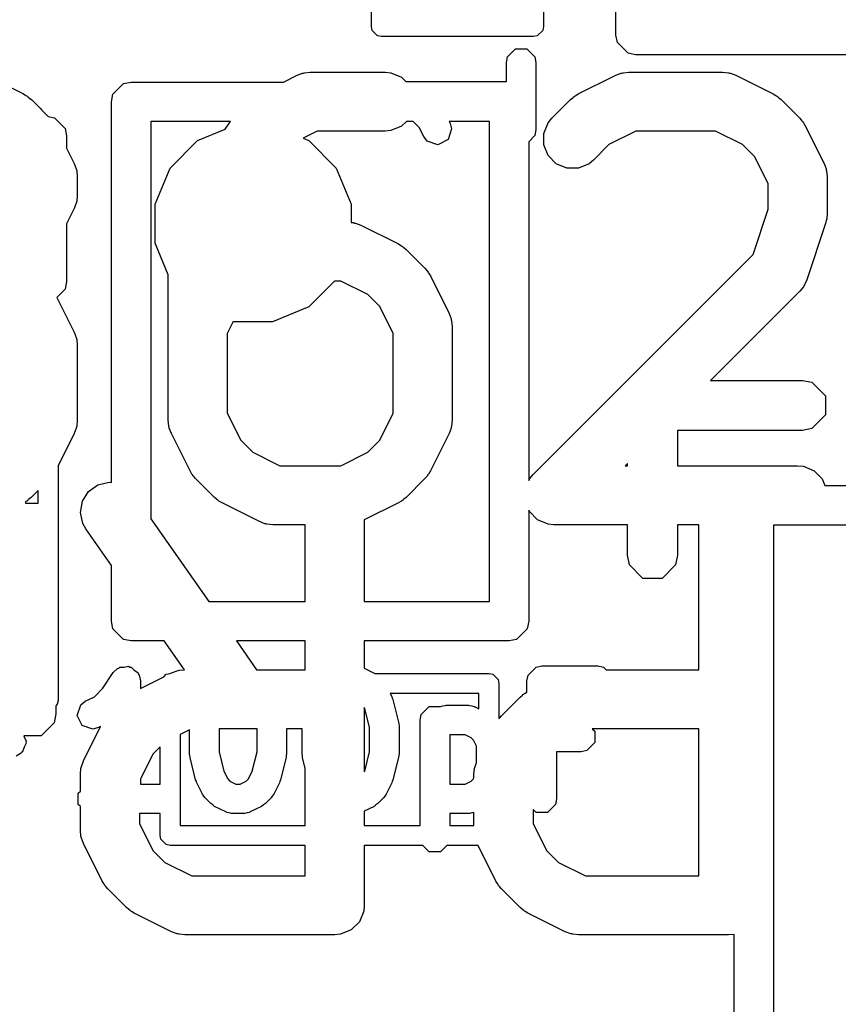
# Model space of a CAD drawing. Extents: x 95.1 to 121.9, y -82.3 to -63.1.
# Tile 6 of 35: x 100.1 to 102.2, y -72.3 to -69.8. Entities that reach past the tile are written whole.
import ezdxf

# ---------------------------------------------------------------- set-up
doc = ezdxf.new("R2010")
doc.units = 0
doc.layers.add('BLACK', color=7, linetype='CONTINUOUS')

msp = doc.modelspace()

# ---------------------------------------------------------------- linework, layer by layer
at = {"layer": 'BLACK', "linetype": 'CONTINUOUS'}
for p, q in [((101.6216, -69.8006), (101.6216, -66.7906)), ((101.0006, -69.779), (101.0006, -68.969)), ((101.4374, -69.207786), (101.4374, -69.779)), ((101.002533, -69.78872), (101.0006, -69.779)), ((101.01628, -69.802467), (101.002533, -69.78872)), ((101.435467, -69.78872), (101.42172, -69.802467)), ((101.4374, -69.779), (101.435467, -69.78872)), ((101.026, -69.8044), (101.01628, -69.802467)), ((101.412, -69.8044), (101.026, -69.8044)), ((101.42172, -69.802467), (101.412, -69.8044)), ((101.625406, -69.819734), (101.6216, -69.8006)), ((101.34634, -69.855934), (101.366634, -69.83564)), ((101.366634, -69.83564), (101.395336, -69.83564)), ((101.395336, -69.83564), (101.41563, -69.855934)), ((101.652466, -69.846794), (101.625406, -69.819734)), ((101.343485, -69.870285), (101.34634, -69.855934)), ((101.41563, -69.855934), (101.418485, -69.870285)), ((101.6716, -69.8506), (101.652466, -69.846794)), ((103.392847, -69.8506), (101.6716, -69.8506)), ((101.343485, -69.918499), (101.343485, -69.870285)), ((101.418485, -69.870285), (101.418485, -70.041714)), ((100.021398, -69.902737), (100.116636, -69.950356)), ((100.776933, -69.92), (100.811459, -69.902737)), ((100.811459, -69.902737), (100.82519, -69.897482)), ((100.82519, -69.897482), (100.827879, -69.89729)), ((100.827879, -69.89729), (100.830368, -69.89626)), ((100.830368, -69.89626), (100.845, -69.894819)), ((100.845, -69.894819), (101.035476, -69.894819)), ((101.035476, -69.894819), (101.050108, -69.89626)), ((101.050108, -69.89626), (101.077144, -69.907459)), ((101.077144, -69.907459), (101.088184, -69.918499)), ((101.088184, -69.918499), (101.343485, -69.918499)), ((101.525745, -69.950356), (101.620983, -69.902737)), ((101.620983, -69.902737), (101.634714, -69.897482)), ((101.634714, -69.897482), (101.637403, -69.89729)), ((101.637403, -69.89729), (101.639892, -69.89626)), ((101.639892, -69.89626), (101.654524, -69.894819)), ((101.654524, -69.894819), (101.892619, -69.894819)), ((101.892619, -69.894819), (101.907251, -69.89626)), ((101.907251, -69.89626), (101.90974, -69.897291)), ((101.90974, -69.897291), (101.912428, -69.897482)), ((101.912428, -69.897482), (101.92616, -69.902737)), ((101.92616, -69.902737), (102.021398, -69.950356)), ((100.343806, -69.950866), (100.370866, -69.923806)), ((100.370866, -69.923806), (100.39, -69.92)), ((100.39, -69.92), (100.776933, -69.92)), ((100.116636, -69.950356), (100.122935, -69.95432)), ((100.122935, -69.95432), (100.124763, -69.955078)), ((100.124763, -69.955078), (100.126819, -69.956766)), ((100.126819, -69.956766), (100.129079, -69.958188)), ((100.129079, -69.958188), (100.130378, -69.959686)), ((100.130378, -69.959686), (100.134087, -69.96273)), ((100.134087, -69.96273), (100.137855, -69.965248)), ((100.137855, -69.965248), (100.160713, -69.988105)), ((100.34, -69.97), (100.343806, -69.950866)), ((101.458634, -70.012024), (101.506253, -69.964405)), ((101.506253, -69.964405), (101.512002, -69.959686)), ((101.512002, -69.959686), (101.513302, -69.958188)), ((101.513302, -69.958188), (101.515561, -69.956766)), ((101.515561, -69.956766), (101.517618, -69.955078)), ((101.517618, -69.955078), (101.519445, -69.95432)), ((101.519445, -69.95432), (101.525745, -69.950356)), ((102.021398, -69.950356), (102.027697, -69.95432)), ((102.027697, -69.95432), (102.029525, -69.955078)), ((102.029525, -69.955078), (102.031581, -69.956766)), ((102.031581, -69.956766), (102.033841, -69.958188)), ((102.033841, -69.958188), (102.03514, -69.959686)), ((102.03514, -69.959686), (102.04089, -69.964405)), ((102.04089, -69.964405), (102.088509, -70.012024)), ((100.160713, -69.988105), (100.162495, -69.990772)), ((100.162495, -69.990772), (100.179399, -70.007676)), ((100.34, -70.937792), (100.34, -69.97)), ((100.179399, -70.007676), (100.195134, -70.010806)), ((100.195134, -70.010806), (100.222194, -70.037866)), ((101.449307, -70.023389), (101.458634, -70.012024)), ((102.088509, -70.012024), (102.093227, -70.017773)), ((102.093227, -70.017773), (102.094726, -70.019073)), ((102.094726, -70.019073), (102.096147, -70.021332)), ((100.222194, -70.037866), (100.226, -70.057)), ((100.44, -70.02), (100.44, -71.029585)), ((100.642564, -70.02), (100.44, -70.02)), ((100.558885, -70.068807), (100.628813, -70.039841)), ((100.628813, -70.039841), (100.639739, -70.023454)), ((100.639739, -70.023454), (100.639773, -70.023411)), ((100.639773, -70.023411), (100.639783, -70.023389)), ((100.639783, -70.023389), (100.642564, -70.02)), ((101.050108, -70.043378), (101.035476, -70.044819)), ((101.077144, -70.032179), (101.050108, -70.043378)), ((101.089323, -70.02), (101.077144, -70.032179)), ((101.106238, -70.02), (101.089323, -70.02)), ((101.121594, -70.035355), (101.106238, -70.02)), ((101.133159, -70.058484), (101.121594, -70.035355)), ((101.204105, -70.039056), (101.195029, -70.066283)), ((101.197769, -70.02), (101.200241, -70.024943)), ((101.3, -70.02), (101.197769, -70.02)), ((101.200241, -70.024943), (101.204105, -70.039056)), ((101.3, -71.24), (101.3, -70.02)), ((101.418485, -70.041714), (101.41563, -70.056065)), ((101.438108, -70.050426), (101.449307, -70.023389)), ((102.096147, -70.021332), (102.097836, -70.023389)), ((102.097836, -70.023389), (102.098593, -70.025216)), ((102.098593, -70.025216), (102.102558, -70.031516)), ((102.102558, -70.031516), (102.150177, -70.126754)), ((100.226, -70.057), (100.226, -70.087924)), ((100.488807, -70.138885), (100.558885, -70.068807)), ((100.862705, -70.044819), (100.826683, -70.062829)), ((100.826683, -70.062829), (100.841115, -70.068807)), ((100.841115, -70.068807), (100.911193, -70.138885)), ((101.035476, -70.044819), (100.862705, -70.044819)), ((101.14213, -70.070043), (101.133159, -70.058484)), ((101.195029, -70.066283), (101.169358, -70.079119)), ((101.41563, -70.056065), (101.4, -70.071695)), ((101.438108, -70.079688), (101.438108, -70.050426)), ((101.672229, -70.044819), (101.603713, -70.079077)), ((101.874914, -70.044819), (101.672229, -70.044819)), ((101.94343, -70.079077), (101.874914, -70.044819)), ((100.226, -70.087924), (100.245415, -70.126754)), ((101.169358, -70.079119), (101.14213, -70.070043)), ((101.4, -70.071695), (101.4, -70.932226)), ((101.449307, -70.106725), (101.438108, -70.079688)), ((101.603713, -70.079077), (101.5647, -70.11809)), ((101.973837, -70.109484), (101.94343, -70.079077)), ((101.469999, -70.127417), (101.449307, -70.106725)), ((101.5647, -70.11809), (101.553335, -70.127417)), ((102.008095, -70.178), (101.973837, -70.109484)), ((100.245415, -70.126754), (100.25067, -70.140485)), ((100.25067, -70.140485), (100.250861, -70.143174)), ((100.250861, -70.143174), (100.251892, -70.145663)), ((100.450881, -70.230447), (100.488807, -70.138885)), ((100.911193, -70.138885), (100.949119, -70.230447)), ((101.497036, -70.138616), (101.469999, -70.127417)), ((101.526298, -70.138616), (101.497036, -70.138616)), ((101.553335, -70.127417), (101.526298, -70.138616)), ((102.150177, -70.126754), (102.155432, -70.140485)), ((102.155432, -70.140485), (102.155623, -70.143174)), ((102.155623, -70.143174), (102.156654, -70.145663)), ((100.251892, -70.145663), (100.253333, -70.160295)), ((100.253333, -70.160295), (100.253333, -70.207914)), ((102.156654, -70.145663), (102.158095, -70.160295)), ((102.158095, -70.160295), (102.158095, -70.255533)), ((102.008095, -70.243363), (102.008095, -70.178)), ((100.253333, -70.207914), (100.251892, -70.222546)), ((100.245415, -70.241455), (100.226, -70.280285)), ((100.25067, -70.227724), (100.245415, -70.241455)), ((100.250861, -70.225034), (100.25067, -70.227724)), ((100.251892, -70.222546), (100.250861, -70.225034)), ((100.450881, -70.329553), (100.450881, -70.230447)), ((100.949119, -70.230447), (100.949119, -70.276645)), ((101.969923, -70.357876), (102.008095, -70.243363)), ((102.156915, -70.267511), (102.156654, -70.270165)), ((102.157506, -70.264914), (102.156915, -70.267511)), ((102.158095, -70.255533), (102.157365, -70.262939)), ((102.157365, -70.262939), (102.157506, -70.264914)), ((100.226, -70.280285), (100.226, -70.427)), ((100.949119, -70.276645), (100.95487, -70.277212)), ((100.95487, -70.277212), (100.957359, -70.278243)), ((100.957359, -70.278243), (100.960047, -70.278434)), ((100.960047, -70.278434), (100.973779, -70.283689)), ((100.973779, -70.283689), (101.069017, -70.331308)), ((102.154246, -70.279251), (102.106627, -70.422107)), ((102.155895, -70.271995), (102.154246, -70.279251)), ((102.156654, -70.270165), (102.155895, -70.271995)), ((100.484286, -70.4102), (100.450881, -70.329553)), ((101.069017, -70.331308), (101.075316, -70.335272)), ((101.075316, -70.335272), (101.077144, -70.33603)), ((101.077144, -70.33603), (101.0792, -70.337718)), ((101.0792, -70.337718), (101.08146, -70.33914)), ((101.08146, -70.33914), (101.082759, -70.340638)), ((101.082759, -70.340638), (101.088509, -70.345357)), ((101.088509, -70.345357), (101.136128, -70.392976)), ((101.411015, -70.916786), (101.969923, -70.357876)), ((101.136128, -70.392976), (101.140846, -70.398725)), ((100.484286, -70.779342), (100.484286, -70.4102)), ((101.140846, -70.398725), (101.142345, -70.400025)), ((101.142345, -70.400025), (101.143766, -70.402284)), ((101.143766, -70.402284), (101.145455, -70.404341)), ((101.145455, -70.404341), (101.146212, -70.406168)), ((101.146212, -70.406168), (101.150177, -70.412468)), ((101.150177, -70.412468), (101.197796, -70.507706)), ((100.226, -70.427), (100.222194, -70.446134)), ((100.906537, -70.425771), (100.841115, -70.491193)), ((100.922533, -70.425771), (100.906537, -70.425771)), ((100.991049, -70.460029), (100.922533, -70.425771)), ((102.097837, -70.440058), (102.088509, -70.451423)), ((102.098868, -70.437567), (102.097837, -70.440058)), ((102.100633, -70.435533), (102.098868, -70.437567)), ((102.106627, -70.422107), (102.100633, -70.435533)), ((100.222194, -70.446134), (100.201277, -70.46705)), ((100.201277, -70.46705), (100.245415, -70.555325)), ((101.021456, -70.490436), (100.991049, -70.460029)), ((102.088509, -70.451423), (101.861983, -70.67795)), ((100.841115, -70.491193), (100.749553, -70.529119)), ((101.055714, -70.558952), (101.021456, -70.490436)), ((101.197796, -70.507706), (101.203051, -70.521437)), ((100.649416, -70.528691), (100.634286, -70.558952)), ((100.650447, -70.529119), (100.649416, -70.528691)), ((100.749553, -70.529119), (100.650447, -70.529119)), ((101.203051, -70.521437), (101.203242, -70.524126)), ((101.203242, -70.524126), (101.204273, -70.526615)), ((101.204273, -70.526615), (101.205714, -70.541247)), ((101.205714, -70.541247), (101.205714, -70.779342)), ((100.245415, -70.555325), (100.25067, -70.569056)), ((100.25067, -70.569056), (100.250861, -70.571745)), ((100.634286, -70.558952), (100.634286, -70.761637)), ((101.055714, -70.761637), (101.055714, -70.558952)), ((100.250861, -70.571745), (100.251892, -70.574234)), ((100.251892, -70.574234), (100.253333, -70.588866)), ((100.253333, -70.588866), (100.253333, -70.779342)), ((101.861983, -70.67795), (102.0953, -70.67795)), ((102.0953, -70.67795), (102.1196, -70.682784)), ((102.1196, -70.682784), (102.153966, -70.71715)), ((102.153966, -70.71715), (102.153966, -70.76575)), ((100.634286, -70.761637), (100.668544, -70.830153)), ((101.021455, -70.830153), (101.055714, -70.761637)), ((102.153966, -70.76575), (102.1196, -70.800116)), ((100.251892, -70.793974), (100.250861, -70.796462)), ((100.253333, -70.779342), (100.251892, -70.793974)), ((100.485727, -70.793974), (100.484286, -70.779342)), ((100.486758, -70.796463), (100.485727, -70.793974)), ((101.204273, -70.793974), (101.203242, -70.796462)), ((101.205714, -70.779342), (101.204273, -70.793974)), ((100.245415, -70.812883), (100.2044, -70.894913)), ((100.25067, -70.799152), (100.245415, -70.812883)), ((100.250861, -70.796462), (100.25067, -70.799152)), ((100.486949, -70.799151), (100.486758, -70.796463)), ((100.492204, -70.812883), (100.486949, -70.799151)), ((100.539823, -70.908121), (100.492204, -70.812883)), ((101.197796, -70.812883), (101.150177, -70.908121)), ((101.203051, -70.799152), (101.197796, -70.812883)), ((101.203242, -70.796462), (101.203051, -70.799152)), ((102.0953, -70.80495), (101.7778, -70.80495)), ((101.7778, -70.80495), (101.7778, -70.894819)), ((102.1196, -70.800116), (102.0953, -70.80495)), ((100.668544, -70.830153), (100.698951, -70.860561)), ((100.991048, -70.860561), (101.021455, -70.830153)), ((100.698951, -70.860561), (100.767467, -70.894819)), ((100.922533, -70.894819), (100.991048, -70.860561)), ((101.6508, -70.889132), (101.645114, -70.894819)), ((101.6508, -70.894819), (101.6508, -70.889132)), ((100.2044, -70.894913), (100.2044, -71.491)), ((100.543786, -70.914417), (100.539823, -70.908121)), ((100.544544, -70.916247), (100.543786, -70.914417)), ((100.546233, -70.918305), (100.544544, -70.916247)), ((100.547655, -70.920564), (100.546233, -70.918305)), ((100.767467, -70.894819), (100.922533, -70.894819)), ((101.143766, -70.918305), (101.142345, -70.920564)), ((101.145456, -70.916247), (101.143766, -70.918305)), ((101.146213, -70.914417), (101.145456, -70.916247)), ((101.150177, -70.908121), (101.146213, -70.914417)), ((101.401688, -70.928151), (101.411015, -70.916786)), ((101.645114, -70.894819), (101.6508, -70.894819)), ((101.7778, -70.894819), (102.083095, -70.894819)), ((102.083095, -70.894819), (102.097727, -70.89626)), ((102.097727, -70.89626), (102.124763, -70.907459)), ((102.124763, -70.907459), (102.145455, -70.928151)), ((100.281817, -70.959909), (100.305791, -70.943127)), ((100.305791, -70.943127), (100.334362, -70.936798)), ((100.334362, -70.936798), (100.34, -70.937792)), ((100.549153, -70.921863), (100.547655, -70.920564)), ((100.553871, -70.927612), (100.549153, -70.921863)), ((100.60149, -70.975232), (100.553871, -70.927612)), ((101.136128, -70.927613), (101.08851, -70.975232)), ((101.140846, -70.921863), (101.136128, -70.927613)), ((101.142345, -70.920564), (101.140846, -70.921863)), ((101.4, -70.932226), (101.401688, -70.928151)), ((102.145455, -70.928151), (102.152621, -70.94545)), ((100.1536, -70.95776), (100.136129, -70.975232)), ((100.1536, -70.989824), (100.1536, -70.95776)), ((100.26609, -70.984588), (100.281817, -70.959909)), ((102.152621, -70.94545), (102.428852, -70.94545)), ((100.122935, -70.985317), (100.121383, -70.986293)), ((100.121383, -70.986293), (100.122086, -70.989824)), ((100.122086, -70.989824), (100.1536, -70.989824)), ((100.124763, -70.98456), (100.122935, -70.985317)), ((100.126819, -70.982872), (100.124763, -70.98456)), ((100.129079, -70.98145), (100.126819, -70.982872)), ((100.130379, -70.97995), (100.129079, -70.98145)), ((100.136129, -70.975232), (100.130379, -70.97995)), ((100.261005, -71.013405), (100.26609, -70.984588)), ((100.607239, -70.97995), (100.60149, -70.975232)), ((100.60854, -70.98145), (100.607239, -70.97995)), ((100.610799, -70.982872), (100.60854, -70.98145)), ((100.612856, -70.98456), (100.610799, -70.982872)), ((100.614683, -70.985317), (100.612856, -70.98456)), ((100.620983, -70.989282), (100.614683, -70.985317)), ((100.716221, -71.036901), (100.620983, -70.989282)), ((101.069017, -70.989282), (100.982415, -71.032583)), ((101.075316, -70.985317), (101.069017, -70.989282)), ((101.077144, -70.98456), (101.075316, -70.985317)), ((101.0792, -70.982872), (101.077144, -70.98456)), ((101.08146, -70.98145), (101.0792, -70.982872)), ((101.08276, -70.97995), (101.08146, -70.98145)), ((101.08851, -70.975232), (101.08276, -70.97995)), ((100.267334, -71.041976), (100.261005, -71.013405)), ((101.401688, -71.011487), (101.4, -71.007411)), ((101.4, -71.007411), (101.4, -71.29)), ((101.42238, -71.032179), (101.401688, -71.011487)), ((100.274545, -71.05479), (100.267334, -71.041976)), ((100.44, -71.029585), (100.58729, -71.24)), ((100.729952, -71.042156), (100.716221, -71.036901)), ((100.732641, -71.042347), (100.729952, -71.042156)), ((100.73513, -71.043378), (100.732641, -71.042347)), ((100.749762, -71.044819), (100.73513, -71.043378)), ((100.982415, -71.032583), (100.982415, -71.24)), ((101.449416, -71.043378), (101.42238, -71.032179)), ((101.464048, -71.044819), (101.449416, -71.043378)), ((100.34, -71.148297), (100.274545, -71.05479)), ((100.832415, -71.044819), (100.749762, -71.044819)), ((100.832415, -71.24), (100.832415, -71.044819)), ((101.6508, -71.044819), (101.464048, -71.044819)), ((101.6508, -71.12245), (101.6508, -71.044819)), ((101.832415, -71.044819), (101.7778, -71.044819)), ((101.7778, -71.044819), (101.7778, -71.12245)), ((101.832415, -71.412971), (101.832415, -71.044819)), ((102.689558, -71.04545), (102.0216, -71.04545)), ((102.0216, -71.04545), (102.0216, -72.38223)), ((101.655634, -71.14675), (101.6508, -71.12245)), ((101.7778, -71.12245), (101.772966, -71.14675)), ((100.34, -71.29), (100.34, -71.148297)), ((101.69, -71.181116), (101.655634, -71.14675)), ((101.772966, -71.14675), (101.7386, -71.181116)), ((101.7386, -71.181116), (101.69, -71.181116)), ((100.58729, -71.24), (100.832415, -71.24)), ((100.982415, -71.24), (101.3, -71.24)), ((100.343806, -71.309134), (100.34, -71.29)), ((101.4, -71.29), (101.396194, -71.309134)), ((100.370866, -71.336194), (100.343806, -71.309134)), ((101.396194, -71.309134), (101.369134, -71.336194)), ((100.39, -71.34), (100.370866, -71.336194)), ((100.474192, -71.34), (100.39, -71.34)), ((100.525348, -71.41308), (100.474192, -71.34)), ((100.657289, -71.34), (100.708369, -71.412971)), ((100.832415, -71.34), (100.657289, -71.34)), ((100.832415, -71.412971), (100.832415, -71.34)), ((101.35, -71.34), (100.982415, -71.34)), ((100.982415, -71.34), (100.982415, -71.409409)), ((101.369134, -71.336194), (101.35, -71.34)), ((100.344798, -71.420183), (100.355134, -71.409826)), ((100.355134, -71.409826), (100.35892, -71.409068)), ((100.35892, -71.409068), (100.361649, -71.40634)), ((100.361649, -71.40634), (100.372566, -71.40634)), ((100.372566, -71.40634), (100.383277, -71.404198)), ((100.383277, -71.404198), (100.38649, -71.40634)), ((100.38649, -71.40634), (100.390351, -71.40634)), ((100.390351, -71.40634), (100.398074, -71.414063)), ((100.398074, -71.414063), (100.407159, -71.42012)), ((100.492922, -71.420889), (100.506653, -71.415634)), ((100.506653, -71.415634), (100.509342, -71.415442)), ((100.509342, -71.415442), (100.511831, -71.414412)), ((100.511831, -71.414412), (100.525348, -71.41308)), ((100.708369, -71.412971), (100.832415, -71.412971)), ((100.982415, -71.409409), (101.007055, -71.42173)), ((101.398497, -71.426634), (101.418791, -71.40634)), ((101.418791, -71.40634), (101.433142, -71.403485)), ((101.433142, -71.403485), (101.575999, -71.403485)), ((101.575999, -71.403485), (101.59035, -71.40634)), ((101.59035, -71.40634), (101.596981, -71.412971)), ((101.596981, -71.412971), (101.832415, -71.412971)), ((100.318283, -71.459953), (100.344798, -71.420183)), ((100.407159, -71.42012), (100.407915, -71.423904)), ((100.407915, -71.423904), (100.410645, -71.426634)), ((100.410645, -71.426634), (100.4135, -71.440985)), ((100.4135, -71.4606), (100.472926, -71.430887)), ((100.4135, -71.440985), (100.4135, -71.4606)), ((100.472926, -71.430887), (100.47928, -71.424533)), ((100.47928, -71.424533), (100.489, -71.4226)), ((100.489, -71.4226), (100.4895, -71.4226)), ((100.4895, -71.4226), (100.492922, -71.420889)), ((101.007055, -71.42173), (101.008176, -71.4226)), ((101.008176, -71.4226), (101.299, -71.4226)), ((101.299, -71.4226), (101.30872, -71.424533)), ((101.30872, -71.424533), (101.322467, -71.43828)), ((101.322467, -71.43828), (101.3244, -71.448)), ((101.395642, -71.440985), (101.398497, -71.426634)), ((101.395642, -71.469792), (101.395642, -71.440985)), ((100.296643, -71.481594), (100.318283, -71.459953)), ((101.3244, -71.448), (101.3244, -71.537186)), ((101.391384, -71.472472), (101.395642, -71.469792)), ((100.2044, -71.491), (100.202467, -71.50072)), ((100.261955, -71.502131), (100.273514, -71.493159)), ((100.273514, -71.493159), (100.296643, -71.481594)), ((101.048418, -71.4734), (101.052397, -71.481358)), ((101.2736, -71.4734), (101.048418, -71.4734)), ((101.052397, -71.481358), (101.053481, -71.485319)), ((101.053481, -71.485319), (101.055236, -71.489033)), ((101.055236, -71.489033), (101.069522, -71.546176)), ((101.2736, -71.512145), (101.2736, -71.4734)), ((101.330573, -71.530176), (101.378192, -71.482557)), ((101.378192, -71.482557), (101.383941, -71.477838)), ((101.383941, -71.477838), (101.385241, -71.47634)), ((101.385241, -71.47634), (101.3875, -71.474918)), ((101.3875, -71.474918), (101.389557, -71.47323)), ((101.389557, -71.47323), (101.391384, -71.472472)), ((100.202467, -71.50072), (100.198714, -71.504473)), ((100.198714, -71.504473), (100.198714, -71.525257)), ((100.25288, -71.529358), (100.261955, -71.502131)), ((100.983474, -71.511216), (100.982415, -71.509097)), ((100.982415, -71.509097), (100.982415, -71.672871)), ((100.995642, -71.559887), (100.983474, -71.511216)), ((101.127068, -71.526634), (101.147362, -71.50634)), ((101.147362, -71.50634), (101.175934, -71.50634)), ((101.175934, -71.50634), (101.181831, -71.505166)), ((101.181831, -71.505166), (101.187627, -71.50358)), ((101.187627, -71.50358), (101.188441, -71.503851)), ((101.188441, -71.503851), (101.190285, -71.503485)), ((101.190285, -71.503485), (101.247427, -71.503485)), ((101.247427, -71.503485), (101.249269, -71.503851)), ((101.249269, -71.503851), (101.250085, -71.50358)), ((101.250085, -71.50358), (101.25588, -71.505166)), ((101.25588, -71.505166), (101.261778, -71.50634)), ((101.261778, -71.50634), (101.262385, -71.506947)), ((101.262385, -71.506947), (101.264198, -71.507444)), ((101.264198, -71.507444), (101.2736, -71.512145)), ((100.198714, -71.525257), (100.194147, -71.548218)), ((100.265716, -71.55503), (100.25288, -71.529358)), ((101.124213, -71.540985), (101.127068, -71.526634)), ((101.124213, -71.8086), (101.124213, -71.540985)), ((101.3244, -71.537186), (101.325854, -71.535925)), ((101.325854, -71.535925), (101.330573, -71.530176)), ((100.194147, -71.548218), (100.161675, -71.58069)), ((100.292943, -71.564105), (100.265716, -71.55503)), ((100.268905, -71.644906), (100.312631, -71.557453)), ((100.307056, -71.560241), (100.292943, -71.564105)), ((100.312631, -71.557453), (100.307056, -71.560241)), ((100.538499, -71.565805), (100.5144, -71.577855)), ((100.538499, -71.6267), (100.538499, -71.565805)), ((100.709928, -71.562971), (100.613499, -71.562971)), ((100.613499, -71.562971), (100.613499, -71.622084)), ((100.709928, -71.622083), (100.709928, -71.562971)), ((100.824213, -71.562971), (100.784928, -71.562971)), ((100.784928, -71.562971), (100.784928, -71.6267)), ((100.824213, -71.6267), (100.824213, -71.562971)), ((100.995642, -71.622083), (100.995642, -71.559887)), ((101.069522, -71.546176), (101.069745, -71.550762)), ((101.069745, -71.550762), (101.070642, -71.555271)), ((101.070642, -71.555271), (101.070642, -71.6267)), ((101.832415, -71.562971), (101.561267, -71.562971)), ((101.561267, -71.562971), (101.567787, -71.569491)), ((101.567787, -71.569491), (101.567787, -71.598193)), ((101.832415, -71.93678), (101.832415, -71.562971)), ((100.161675, -71.58069), (100.117115, -71.58069)), ((100.117115, -71.58069), (100.118072, -71.583562)), ((100.118072, -71.583562), (100.123391, -71.594198)), ((100.123391, -71.594198), (100.122504, -71.596857)), ((100.5144, -71.577855), (100.5144, -71.8086)), ((101.238574, -71.578485), (101.199213, -71.578485)), ((101.199213, -71.578485), (101.199213, -71.703485)), ((101.253784, -71.58609), (101.238574, -71.578485)), ((101.259466, -71.591771), (101.253784, -71.58609)), ((101.26707, -71.606979), (101.259466, -71.591771)), ((100.118072, -71.610151), (100.114314, -71.621427)), ((100.123391, -71.599516), (100.118072, -71.610151)), ((100.122504, -71.596857), (100.123391, -71.599516)), ((100.4636, -71.609281), (100.445245, -71.627636)), ((100.4636, -71.70386), (100.4636, -71.609281)), ((101.26707, -71.649701), (101.26707, -71.606979)), ((101.547493, -71.618487), (101.533142, -71.621342)), ((101.567787, -71.598193), (101.547493, -71.618487)), ((100.110555, -71.625186), (100.097844, -71.632433)), ((100.111808, -71.622679), (100.110555, -71.625186)), ((100.114314, -71.621427), (100.111808, -71.622679)), ((100.26365, -71.658638), (100.268905, -71.644906)), ((100.445245, -71.627636), (100.4135, -71.691126)), ((100.539395, -71.631208), (100.538499, -71.6267)), ((100.539619, -71.635795), (100.539395, -71.631208)), ((100.553905, -71.692938), (100.539619, -71.635795)), ((100.613499, -71.622084), (100.625665, -71.67075)), ((100.69776, -71.670753), (100.709928, -71.622083)), ((100.783808, -71.635795), (100.769522, -71.692937)), ((100.784031, -71.631208), (100.783808, -71.635795)), ((100.784928, -71.6267), (100.784031, -71.631208)), ((100.825109, -71.631208), (100.824213, -71.6267)), ((100.825333, -71.635795), (100.825109, -71.631208)), ((100.832415, -71.664122), (100.825333, -71.635795)), ((100.983474, -71.670753), (100.995642, -71.622083)), ((101.069522, -71.635795), (101.055236, -71.692937)), ((101.069745, -71.631208), (101.069522, -71.635795)), ((101.070642, -71.6267), (101.069745, -71.631208)), ((101.533142, -71.621342), (101.470642, -71.621342)), ((101.470642, -71.621342), (101.470642, -71.740985)), ((100.260987, -71.678447), (100.262428, -71.663815)), ((100.262428, -71.663815), (100.263459, -71.661325)), ((100.263459, -71.661325), (100.26365, -71.658638)), ((100.832415, -71.8086), (100.832415, -71.664122)), ((101.260987, -71.678447), (101.262428, -71.663815)), ((101.262428, -71.663815), (101.263459, -71.661325)), ((101.263459, -71.661325), (101.26365, -71.658638)), ((101.26365, -71.658638), (101.26707, -71.649701)), ((100.260987, -71.721287), (100.260987, -71.678447)), ((100.4135, -71.691126), (100.4135, -71.703485)), ((100.555659, -71.696651), (100.553905, -71.692938)), ((100.625665, -71.67075), (100.63539, -71.690199)), ((100.63539, -71.690199), (100.641071, -71.695881)), ((100.682355, -71.695881), (100.688037, -71.690199)), ((100.688037, -71.690199), (100.69776, -71.670753)), ((100.769522, -71.692937), (100.767767, -71.69665)), ((100.982415, -71.672871), (100.983474, -71.670753)), ((101.055236, -71.692937), (101.053481, -71.69665)), ((101.253783, -71.695881), (101.259465, -71.690199)), ((101.259465, -71.690199), (101.260987, -71.687155)), ((101.260987, -71.687155), (101.260987, -71.678447)), ((100.4135, -71.703485), (100.461714, -71.703485)), ((100.461714, -71.703485), (100.4636, -71.70386)), ((100.556744, -71.700613), (100.555659, -71.696651)), ((100.57103, -71.729184), (100.556744, -71.700613)), ((100.641071, -71.695881), (100.65628, -71.703485)), ((100.65628, -71.703485), (100.667148, -71.703485)), ((100.667148, -71.703485), (100.682355, -71.695881)), ((100.766683, -71.700612), (100.752398, -71.729184)), ((100.767767, -71.69665), (100.766683, -71.700612)), ((101.052397, -71.700612), (101.038112, -71.729184)), ((101.053481, -71.69665), (101.052397, -71.700612)), ((101.199213, -71.703485), (101.238576, -71.703485)), ((101.238576, -71.703485), (101.253783, -71.695881)), ((100.25564, -71.726634), (100.260987, -71.721287)), ((100.25564, -71.755336), (100.25564, -71.726634)), ((100.574711, -71.733927), (100.57103, -71.729184)), ((100.578054, -71.738931), (100.574711, -71.733927)), ((100.59234, -71.753216), (100.578054, -71.738931)), ((100.745373, -71.738931), (100.731088, -71.753217)), ((100.748712, -71.733933), (100.745373, -71.738931)), ((100.752398, -71.729184), (100.748712, -71.733933)), ((101.031087, -71.738931), (101.016802, -71.753217)), ((101.034426, -71.733933), (101.031087, -71.738931)), ((101.038112, -71.729184), (101.034426, -71.733933)), ((101.470642, -71.740985), (101.467787, -71.755336)), ((100.260987, -71.760683), (100.25564, -71.755336)), ((100.260987, -71.821304), (100.260987, -71.760683)), ((100.597337, -71.756555), (100.59234, -71.753216)), ((100.602087, -71.760241), (100.597337, -71.756555)), ((100.630658, -71.774526), (100.602087, -71.760241)), ((100.721341, -71.760241), (100.692769, -71.774526)), ((100.726084, -71.756559), (100.721341, -71.760241)), ((100.731088, -71.753217), (100.726084, -71.756559)), ((101.007055, -71.760241), (100.982415, -71.77256)), ((101.011798, -71.756559), (101.007055, -71.760241)), ((101.016802, -71.753217), (101.011798, -71.756559)), ((101.418791, -71.77563), (101.410987, -71.767826)), ((101.410987, -71.767826), (101.410987, -71.803599)), ((101.467787, -71.755336), (101.447493, -71.77563)), ((100.461714, -71.778485), (100.410987, -71.778485)), ((100.410987, -71.778485), (100.410987, -71.803599)), ((100.4636, -71.778109), (100.461714, -71.778485)), ((100.4636, -71.834), (100.4636, -71.778109)), ((100.632468, -71.775021), (100.630658, -71.774526)), ((100.633077, -71.77563), (100.632468, -71.775021)), ((100.638978, -71.776803), (100.633077, -71.77563)), ((100.644771, -71.77839), (100.638978, -71.776803)), ((100.645585, -71.778118), (100.644771, -71.77839)), ((100.647428, -71.778485), (100.645585, -71.778118)), ((100.675999, -71.778485), (100.647428, -71.778485)), ((100.677841, -71.778118), (100.675999, -71.778485)), ((100.678656, -71.77839), (100.677841, -71.778118)), ((100.684448, -71.776803), (100.678656, -71.77839)), ((100.69035, -71.77563), (100.684448, -71.776803)), ((100.690958, -71.775021), (100.69035, -71.77563)), ((100.692769, -71.774526), (100.690958, -71.775021)), ((100.982415, -71.77256), (100.982415, -71.8086)), ((101.247427, -71.778485), (101.199213, -71.778485)), ((101.199213, -71.778485), (101.199213, -71.8086)), ((101.249269, -71.778118), (101.247427, -71.778485)), ((101.250084, -71.77839), (101.249269, -71.778118)), ((101.255876, -71.776803), (101.250084, -71.77839)), ((101.260987, -71.775787), (101.255876, -71.776803)), ((101.260987, -71.8086), (101.260987, -71.775787)), ((101.447493, -71.77563), (101.418791, -71.77563)), ((100.410987, -71.803599), (100.445245, -71.872115)), ((100.5144, -71.8086), (100.832415, -71.8086)), ((100.982415, -71.8086), (101.124213, -71.8086)), ((101.199213, -71.8086), (101.260987, -71.8086)), ((101.410987, -71.803599), (101.445245, -71.872115)), ((100.262428, -71.835936), (100.260987, -71.821304)), ((100.263459, -71.838425), (100.262428, -71.835936)), ((100.26365, -71.841113), (100.263459, -71.838425)), ((100.268905, -71.854845), (100.26365, -71.841113)), ((100.465533, -71.84372), (100.4636, -71.834)), ((100.47928, -71.857467), (100.465533, -71.84372)), ((100.316524, -71.950083), (100.268905, -71.854845)), ((100.489, -71.8594), (100.47928, -71.857467)), ((100.832415, -71.8594), (100.489, -71.8594)), ((100.832415, -71.93678), (100.832415, -71.8594)), ((101.131132, -71.8594), (100.982415, -71.8594)), ((100.982415, -71.8594), (100.982415, -72.01178)), ((101.147362, -71.87563), (101.131132, -71.8594)), ((101.192294, -71.8594), (101.176064, -71.87563)), ((101.271182, -71.8594), (101.192294, -71.8594)), ((101.316524, -71.950083), (101.271182, -71.8594)), ((100.445245, -71.872115), (100.475652, -71.902522)), ((101.176064, -71.87563), (101.147362, -71.87563)), ((101.445245, -71.872115), (101.475652, -71.902522)), ((100.475652, -71.902522), (100.544168, -71.93678)), ((101.475652, -71.902522), (101.544168, -71.93678)), ((100.544168, -71.93678), (100.832415, -71.93678)), ((101.544168, -71.93678), (101.832415, -71.93678)), ((100.320488, -71.956382), (100.316524, -71.950083)), ((100.321246, -71.95821), (100.320488, -71.956382)), ((100.322934, -71.960266), (100.321246, -71.95821)), ((100.324356, -71.962526), (100.322934, -71.960266)), ((100.325854, -71.963825), (100.324356, -71.962526)), ((100.330573, -71.969575), (100.325854, -71.963825)), ((100.378192, -72.017194), (100.330573, -71.969575)), ((101.320488, -71.956382), (101.316524, -71.950083)), ((101.321246, -71.95821), (101.320488, -71.956382)), ((101.322934, -71.960266), (101.321246, -71.95821)), ((101.324356, -71.962526), (101.322934, -71.960266)), ((101.325854, -71.963825), (101.324356, -71.962526)), ((101.330573, -71.969575), (101.325854, -71.963825)), ((101.378192, -72.017194), (101.330573, -71.969575)), ((100.383941, -72.021912), (100.378192, -72.017194)), ((100.982415, -72.01178), (100.980974, -72.026412)), ((101.383941, -72.021912), (101.378192, -72.017194)), ((100.385241, -72.023411), (100.383941, -72.021912)), ((100.3875, -72.024832), (100.385241, -72.023411)), ((100.389557, -72.026521), (100.3875, -72.024832)), ((100.391384, -72.027278), (100.389557, -72.026521)), ((100.397684, -72.031243), (100.391384, -72.027278)), ((100.492922, -72.078862), (100.397684, -72.031243)), ((100.980974, -72.026412), (100.969775, -72.053448)), ((101.385241, -72.023411), (101.383941, -72.021912)), ((101.3875, -72.024832), (101.385241, -72.023411)), ((101.389557, -72.026521), (101.3875, -72.024832)), ((101.391384, -72.027278), (101.389557, -72.026521)), ((101.397684, -72.031243), (101.391384, -72.027278)), ((101.492922, -72.078862), (101.397684, -72.031243)), ((100.969775, -72.053448), (100.949083, -72.07414)), ((100.506653, -72.084117), (100.492922, -72.078862)), ((100.509342, -72.084308), (100.506653, -72.084117)), ((100.511831, -72.085339), (100.509342, -72.084308)), ((100.526463, -72.08678), (100.511831, -72.085339)), ((100.907415, -72.08678), (100.526463, -72.08678)), ((100.922047, -72.085339), (100.907415, -72.08678)), ((100.949083, -72.07414), (100.922047, -72.085339)), ((101.506653, -72.084117), (101.492922, -72.078862)), ((101.509342, -72.084308), (101.506653, -72.084117)), ((101.511831, -72.085339), (101.509342, -72.084308)), ((101.526463, -72.08678), (101.511831, -72.085339)), ((101.907415, -72.08678), (101.526463, -72.08678)), ((101.9216, -72.085383), (101.907415, -72.08678)), ((101.9216, -72.398853), (101.9216, -72.085383))]:
    msp.add_line(p, q, dxfattribs=at)

doc.saveas('drawing.dxf')
